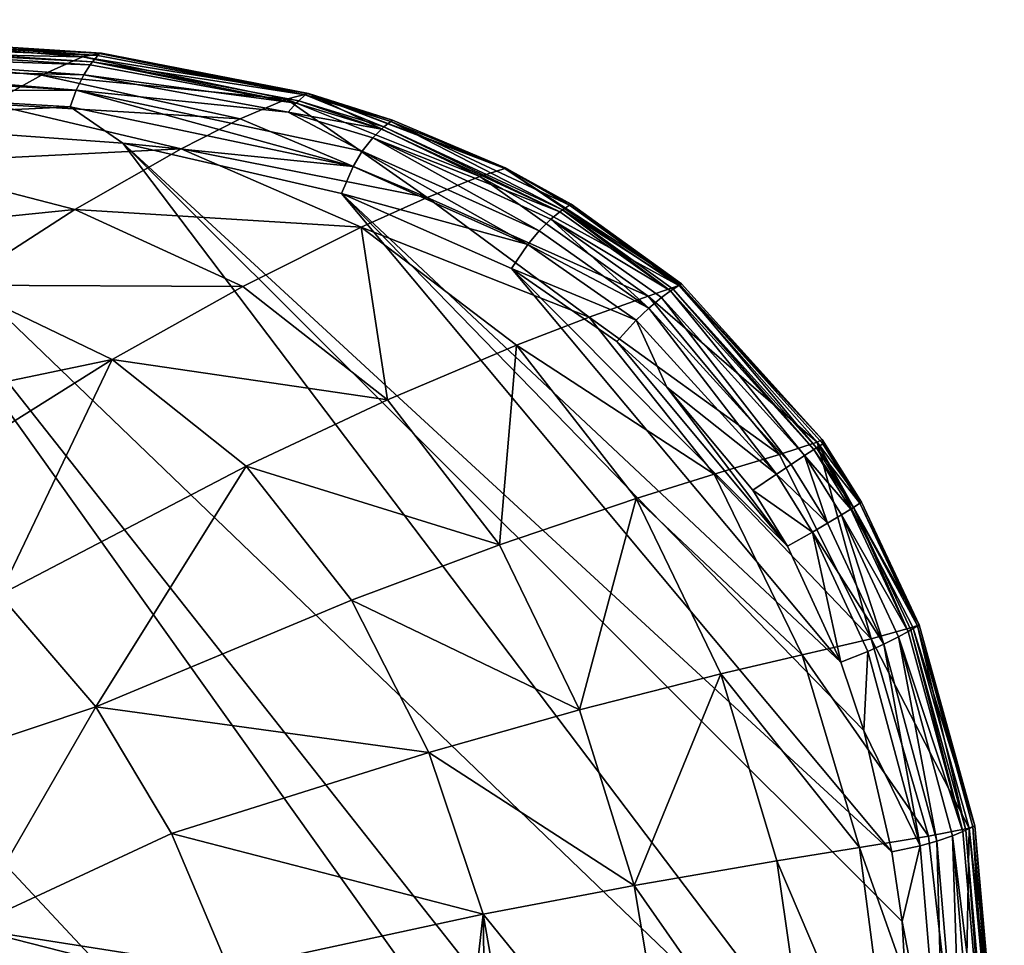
# Model space of a CAD drawing. Extents: x 61 to 261, y -145 to 35.
# Tile 129 of 129: x 252 to 261, y -102 to -93. Entities that reach past the tile are written whole.
import ezdxf

# ---------------------------------------------------------------- set-up
doc = ezdxf.new("R2010")
doc.units = 0
doc.layers.add('DEFAULT', color=7, linetype='CONTINUOUS')

msp = doc.modelspace()

# ---------------------------------------------------------------- meshes
at = {"layer": 'DEFAULT'}
mesh = msp.add_polyface(dxfattribs=at)
corners = [(242.7031, -93.0867, 9.0224), (246.256, -93.1635, 8.9888), (246.2774, -93.1498, 6.9182), (249.707, -93.2393, 8.9567), (252.5076, -93.4188, 6.9259), (242.6476, -93.1156, 4.8058), (245.5962, -93.5361, 1.4933), (246.1599, -93.1567, 4.7951), (249.2378, -93.3917, 2.9824), (249.572, -93.2344, 4.7852), (242.2853, -93.4842, 1.5112), (245.0278, -94.0517, -0.5054), (251.395, -93.9231, 1.4631), (248.8119, -93.6535, 1.4768), (248.0455, -94.206, -0.5121), (241.9183, -93.9798, -0.4973), (244.4006, -94.7203, -2.2136), (247.1995, -94.9128, -2.2061), (243.2991, -96.0803, -4.5336), (250.465, -94.5123, -0.5181), (249.4376, -95.2541, -2.2007), (245.7129, -96.3374, -4.5053), (251.0769, -95.7211, -2.1972), (249.0251, -97.2083, -4.4665), (247.63, -96.7342, -4.4828), (242.4974, -97.1119, -5.8176), (246.3176, -97.8353, -5.7737), (244.2645, -98.0327, -6.3974), (246.3946, -98.6741, -6.3545), (245.6595, -98.4081, -6.3712), (250.3348, -97.888, -4.4512), (248.1975, -99.564, -6.2793), (245.2989, -98.6047, -6.6024), (245.8785, -98.3025, -12.5781), (243.2448, -98.1676, -6.6864), (244.0147, -98.2897, -6.6503), (245.2989, -98.6047, -6.6024), (243.9475, -98.0702, -13.1635)]
mesh.append_faces([[corners[k] for k in face] for face in [(0, 1, 2, 2), (3, 4, 2, 2), (3, 2, 1, 1), (5, 0, 2, 2), (6, 7, 8, 8), (9, 7, 2, 2), (10, 6, 11, 11), (6, 10, 7, 7), (7, 9, 8, 8), (5, 2, 7, 7), (4, 9, 2, 2), (12, 13, 8, 8), (8, 13, 6, 6), (6, 13, 14, 14), (15, 11, 16, 16), (11, 14, 16, 16), (16, 17, 18, 18), (14, 19, 17, 17), (14, 13, 19, 19), (17, 19, 20, 20), (21, 18, 17, 17), (20, 22, 23, 23), (11, 6, 14, 14), (17, 20, 24, 24), (25, 26, 27, 27), (24, 21, 17, 17), (21, 24, 26, 26), (21, 26, 25, 25), (26, 23, 28, 28), (23, 26, 24, 24), (28, 29, 26, 26), (26, 29, 27, 27), (24, 20, 23, 23), (17, 16, 14, 14), (30, 31, 23, 23), (29, 32, 27, 27), (33, 34, 35, 35), (35, 36, 33, 33), (34, 33, 37, 37)]])
mesh = msp.add_polyface(dxfattribs=at)
corners = [(252.3167, -93.4538, 4.777), (249.572, -93.2344, 4.7852), (252.5076, -93.4188, 6.9259), (249.2378, -93.3917, 2.9824), (251.9118, -93.6369, 2.9685), (251.395, -93.9231, 1.4631), (248.8119, -93.6535, 1.4768), (250.465, -94.5123, -0.5181), (253.884, -94.0725, 2.9576), (253.2974, -94.3693, 1.4522), (254.3444, -93.874, 4.7704), (249.707, -93.2393, 8.9567), (252.4867, -93.4239, 8.9318), (252.2424, -94.9709, -0.5232), (249.4376, -95.2541, -2.2007), (251.0769, -95.7211, -2.1972), (255.085, -95.1471, 1.44), (253.909, -95.7353, -0.5296), (252.4711, -93.4408, 9.1643), (249.6983, -93.257, 9.1871), (254.5297, -93.8335, 9.1466), (252.4153, -93.5064, 9.3939), (254.4397, -93.9153, 9.4299), (254.4641, -93.8911, 9.3759), (249.6652, -93.3287, 9.4161), (249.6532, -93.3583, 9.4702), (252.3949, -93.5336, 9.448), (252.33, -93.6332, 9.5799), (254.3605, -94.0052, 9.5615), (252.2537, -93.7854, 9.6882), (249.5855, -93.5695, 9.6823), (249.6242, -93.4375, 9.5756), (249.5725, -93.6241, 9.7121), (252.7189, -94.3118, 9.7728), (255.0036, -94.5438, 9.7214), (252.194, -93.9532, 9.7481), (249.5412, -93.7966, 9.7728), (249.5179, -94.0819, 9.8034)]
mesh.append_faces([[corners[k] for k in face] for face in [(0, 1, 2, 2), (0, 3, 1, 1), (3, 4, 5, 5), (3, 0, 4, 4), (6, 5, 7, 7), (4, 8, 5, 5), (5, 8, 9, 9), (10, 8, 4, 4), (0, 10, 4, 4), (2, 11, 12, 12), (13, 14, 7, 7), (15, 14, 13, 13), (13, 7, 9, 9), (5, 9, 7, 7), (16, 17, 13, 13), (12, 11, 18, 18), (18, 11, 19, 19), (20, 18, 21, 21), (22, 23, 21, 21), (18, 24, 21, 21), (25, 21, 24, 24), (21, 25, 26, 26), (21, 26, 22, 22), (19, 24, 18, 18), (22, 26, 27, 27), (28, 27, 29, 29), (28, 22, 27, 27), (29, 27, 30, 30), (31, 30, 27, 27), (27, 26, 31, 31), (29, 30, 32, 32), (33, 34, 35, 35), (29, 36, 35, 35), (35, 34, 29, 29), (36, 37, 35, 35), (35, 37, 33, 33), (32, 36, 29, 29), (25, 31, 26, 26)]])
mesh = msp.add_polyface(dxfattribs=at)
corners = [(252.5076, -93.4188, 6.9259), (252.4867, -93.4239, 8.9318), (254.5481, -93.8184, 8.9134), (252.3167, -93.4538, 4.777), (254.5607, -93.8199, 6.9281), (254.3444, -93.874, 4.7704), (256.5126, -94.5655, 6.9296), (256.5153, -94.557, 8.8973), (256.2613, -94.644, 4.7627), (255.7412, -94.852, 2.9454), (253.884, -94.0725, 2.9576), (253.2974, -94.3693, 1.4522), (255.085, -95.1471, 1.44), (252.2424, -94.9709, -0.5232), (255.3968, -94.0833, 8.9072), (257.1516, -94.9295, 9.1223), (255.378, -94.0971, 9.139), (255.3102, -94.1506, 9.368), (257.0838, -94.9747, 9.35), (254.5297, -93.8335, 9.1466), (257.0577, -94.994, 9.4038), (255.2848, -94.1732, 9.422), (254.4641, -93.8911, 9.3759), (252.4711, -93.4408, 9.1643), (254.4397, -93.9153, 9.4299), (254.3605, -94.0052, 9.5615), (252.4153, -93.5064, 9.3939), (255.2013, -94.2579, 9.5535), (256.8511, -95.1833, 9.644), (255.096, -94.3916, 9.6616), (256.7382, -95.3178, 9.7045), (254.8902, -94.8111, 9.7521), (256.5788, -95.5577, 9.7359), (255.0036, -94.5438, 9.7214), (252.2537, -93.7854, 9.6882), (252.7189, -94.3118, 9.7728)]
mesh.append_faces([[corners[k] for k in face] for face in [(0, 1, 2, 2), (3, 0, 4, 4), (3, 4, 5, 5), (6, 4, 7, 7), (2, 4, 0, 0), (8, 4, 6, 6), (5, 8, 9, 9), (8, 5, 4, 4), (9, 10, 5, 5), (11, 10, 9, 9), (12, 13, 11, 11), (9, 12, 11, 11), (2, 14, 4, 4), (14, 7, 4, 4), (15, 7, 16, 16), (17, 18, 16, 16), (17, 16, 19, 19), (20, 17, 21, 21), (7, 14, 16, 16), (14, 2, 19, 19), (19, 2, 1, 1), (22, 17, 19, 19), (1, 23, 19, 19), (21, 22, 24, 24), (21, 17, 22, 22), (21, 24, 25, 25), (26, 22, 19, 19), (19, 16, 14, 14), (20, 21, 27, 27), (28, 27, 29, 29), (29, 27, 25, 25), (28, 29, 30, 30), (31, 32, 30, 30), (30, 29, 33, 33), (34, 33, 29, 29), (27, 21, 25, 25), (33, 35, 31, 31), (33, 31, 30, 30), (34, 29, 25, 25)]])
mesh = msp.add_polyface(dxfattribs=at)
corners = [(252.7189, -94.3118, 9.7728), (249.5179, -94.0819, 9.8034), (260.6044, -104.7353, 9.6975), (260.3543, -101.3489, 9.6998), (254.8902, -94.8111, 9.7521), (251.0769, -95.7211, -2.1972), (252.2424, -94.9709, -0.5232), (253.909, -95.7353, -0.5296), (249.0251, -97.2083, -4.4665), (252.6128, -96.4606, -2.195), (255.7412, -94.852, 2.9454), (257.3481, -96.0414, 2.9307), (255.085, -95.1471, 1.44), (256.6263, -96.3192, 1.4251), (255.3447, -96.8602, -0.5387), (253.9423, -97.5173, -2.1951), (256.4581, -98.2996, -0.5516), (257.2536, -99.9394, -0.5721), (254.9886, -98.8498, -2.1987), (252.4504, -99.9088, -4.4265), (255.755, -100.3611, -2.2076), (251.4933, -98.7971, -4.4377), (250.3348, -97.888, -4.4512), (249.028, -100.1091, -6.218), (248.1975, -99.564, -6.2793), (253.201, -101.1647, -4.4176), (251.1773, -102.1041, -5.9384), (249.8676, -100.7723, -6.1328), (256.2951, -101.9676, -2.2212), (253.7716, -102.5111, -4.4104), (251.8121, -102.9383, -5.8111), (251.5163, -103.0048, -6.0094), (250.689, -101.9742, -6.164), (250.689, -101.9742, -6.164), (251.5163, -103.0048, -6.0094), (252.4302, -102.4156, -10.592), (249.5823, -100.9055, -6.3213), (251.0713, -100.9624, -11.0039), (249.4944, -99.77, -11.482), (251.0713, -100.9624, -11.0039), (250.423, -101.7655, -11.9153), (252.4302, -102.4156, -10.592), (251.6912, -103.0908, -11.5309)]
mesh.append_faces([[corners[k] for k in face] for face in [(0, 1, 2, 2), (0, 3, 4, 4), (5, 6, 7, 7), (8, 5, 9, 9), (10, 11, 12, 12), (12, 13, 14, 14), (7, 14, 9, 9), (7, 12, 14, 14), (9, 14, 15, 15), (7, 9, 5, 5), (16, 17, 18, 18), (15, 18, 19, 19), (18, 15, 16, 16), (17, 20, 18, 18), (16, 15, 14, 14), (13, 16, 14, 14), (9, 15, 21, 21), (22, 9, 21, 21), (23, 24, 21, 21), (19, 20, 25, 25), (19, 21, 15, 15), (26, 19, 25, 25), (19, 26, 27, 27), (20, 28, 25, 25), (19, 27, 21, 21), (20, 19, 18, 18), (9, 22, 8, 8), (29, 25, 28, 28), (30, 26, 29, 29), (26, 25, 29, 29), (26, 31, 32, 32), (32, 27, 26, 26), (33, 34, 35, 35), (36, 33, 37, 37), (33, 35, 37, 37), (38, 39, 40, 40), (41, 42, 39, 39), (42, 40, 39, 39)]])
mesh = msp.add_polyface(dxfattribs=at)
corners = [(260.6161, -109.6491, 9.6973), (249.5179, -94.0819, 9.8034), (250.1737, -125.8975, 9.7971), (252.8951, -114.4024, -5.653), (252.9481, -114.258, -5.6363), (253.1745, -114.4338, -5.4495), (252.8836, -114.4334, -5.6567), (252.7191, -115.375, -11.2193), (252.1602, -115.0367, -11.3887), (253.4771, -113.6764, -10.9895), (252.8703, -113.4448, -11.1734), (252.44, -109.7391, -8.1552), (252.2624, -111.9287, -8.2091), (252.1722, -110.3193, -9.2952), (251.9946, -111.88, -9.349), (252.4789, -111.8513, -10.9264), (252.6522, -110.2739, -10.8738), (252.1722, -110.3193, -9.2952), (251.9946, -111.88, -9.349), (252.3326, -109.7075, -11.5911), (252.2631, -111.1672, -11.6121), (252.2348, -110.6224, -11.6273), (252.415, -109.7045, -11.544), (252.3448, -111.1794, -11.5653), (252.043, -112.6218, -11.6568), (252.4181, -111.1911, -11.506), (251.9645, -112.5946, -11.7027), (252.489, -109.7015, -11.4845), (252.5526, -109.6988, -11.4141), (252.4811, -111.2018, -11.4358), (252.1133, -112.6476, -11.5984), (252.1736, -112.6715, -11.529), (252.5323, -111.2114, -11.3564), (252.6044, -109.6964, -11.3345), (252.5703, -111.2196, -11.2697), (252.2223, -112.6929, -11.4503), (252.2583, -112.7111, -11.3644), (252.5943, -111.2262, -11.1781), (252.6673, -109.6927, -11.1559), (252.6036, -111.2311, -11.0837), (252.2806, -112.7258, -11.2732), (252.6429, -109.6944, -11.2478), (252.6768, -109.6915, -11.0615), (252.6714, -109.6908, -10.9667), (252.598, -111.234, -10.989), (252.598, -111.234, -10.989), (252.2823, -112.7431, -11.0847), (252.2886, -112.7365, -11.1792), (252.2823, -112.7431, -11.0847), (252.0528, -113.375, -11.0555), (252.2823, -112.7431, -11.0847), (252.4789, -111.8513, -10.9264)]
mesh.append_faces([[corners[k] for k in face] for face in [(0, 1, 2, 2), (3, 4, 5, 5), (6, 3, 5, 5), (7, 8, 9, 9), (10, 9, 8, 8), (11, 12, 13, 13), (12, 14, 13, 13), (15, 16, 17, 17), (15, 17, 18, 18), (19, 20, 21, 21), (20, 22, 23, 23), (24, 23, 25, 25), (24, 26, 23, 23), (22, 27, 23, 23), (25, 23, 27, 27), (27, 28, 29, 29), (30, 25, 29, 29), (24, 25, 30, 30), (31, 29, 32, 32), (31, 30, 29, 29), (25, 27, 29, 29), (33, 32, 29, 29), (34, 35, 32, 32), (32, 35, 31, 31), (34, 36, 35, 35), (36, 34, 37, 37), (38, 37, 34, 34), (39, 40, 37, 37), (36, 37, 40, 40), (41, 34, 32, 32), (42, 39, 37, 37), (43, 44, 39, 39), (45, 16, 15, 15), (39, 44, 46, 46), (47, 39, 48, 48), (49, 50, 15, 15), (44, 51, 46, 46), (39, 47, 40, 40)]])
mesh = msp.add_polyface(dxfattribs=at)
corners = [(260.6147, -108.1322, 9.6974), (249.5179, -94.0819, 9.8034), (260.6161, -109.6491, 9.6973), (261.4139, -104.2006, 6.8969), (261.4641, -105.5432, 8.8587), (261.3767, -105.5436, 6.2957), (261.4517, -104.1917, 8.8588), (261.0666, -104.2243, 4.6656), (261.1516, -105.5446, 4.9215), (260.4174, -104.2583, 2.8135), (260.3888, -105.5474, 2.6536), (259.6223, -104.2992, 1.3045), (259.2457, -105.5514, 0.6026), (258.2472, -104.3749, -0.6288), (256.2951, -101.9676, -2.2212), (256.9243, -105.5583, -2.2389), (258.3437, -105.5542, -0.6326), (259.6839, -105.5499, 1.3008), (261.4309, -104.1958, 9.0837), (261.356, -104.2093, 9.3092), (261.3427, -109.6493, 9.3628), (261.373, -109.6493, 9.3092), (261.3257, -104.2142, 9.3628), (261.2171, -104.2296, 9.4941), (261.2336, -109.6492, 9.4939), (261.4369, -109.6494, 9.1385), (261.0561, -104.2472, 9.6032), (261.0725, -109.6492, 9.6031), (260.8834, -104.2606, 9.6646), (260.6044, -104.7353, 9.6975), (261.1607, -109.9999, 4.8735), (260.6778, -110, 3.2459), (261.3822, -109.9999, 6.2631), (261.2799, -110, 5.4997), (261.4704, -109.6494, 8.8587), (261.4706, -110, 7.8227), (260.4011, -109.9999, 2.5677), (259.6689, -110, 1.1307), (256.9607, -110, -2.4366), (256.2913, -110, -3.1215), (256.3525, -105.5598, -2.8086), (259.2605, -110, 0.4638), (258.3602, -110, -0.8041)]
mesh.append_faces([[corners[k] for k in face] for face in [(0, 1, 2, 2), (3, 4, 5, 5), (4, 3, 6, 6), (3, 5, 7, 7), (8, 7, 5, 5), (9, 7, 10, 10), (11, 9, 10, 10), (7, 8, 10, 10), (12, 13, 11, 11), (14, 13, 15, 15), (16, 13, 12, 12), (12, 11, 17, 17), (11, 10, 17, 17), (15, 13, 16, 16), (18, 4, 6, 6), (19, 4, 18, 18), (20, 21, 22, 22), (23, 24, 20, 20), (19, 22, 21, 21), (19, 25, 4, 4), (19, 21, 25, 25), (22, 23, 20, 20), (24, 26, 27, 27), (26, 24, 23, 23), (27, 26, 28, 28), (27, 28, 0, 0), (0, 28, 29, 29), (30, 31, 8, 8), (32, 33, 5, 5), (34, 35, 4, 4), (35, 5, 4, 4), (36, 17, 10, 10), (8, 31, 10, 10), (8, 5, 33, 33), (37, 12, 17, 17), (38, 39, 40, 40), (16, 12, 41, 41), (16, 42, 15, 15), (15, 38, 40, 40)]])
mesh = msp.add_polyface(dxfattribs=at)
corners = [(260.6044, -104.7353, 9.6975), (249.5179, -94.0819, 9.8034), (260.6147, -108.1322, 9.6974), (252.7189, -94.3118, 9.7728), (260.456, -102.0376, 9.6989), (261.1764, -101.0895, 8.862), (261.4517, -104.1917, 8.8588), (261.1213, -101.1121, 6.9112), (261.4139, -104.2006, 6.8969), (260.7188, -101.1924, 4.6951), (260.1474, -99.2321, 4.7199), (261.0666, -104.2243, 4.6656), (259.4642, -99.3908, 2.8856), (260.0332, -101.3032, 2.8505), (258.6551, -99.5821, 1.3785), (259.2113, -101.4354, 1.3417), (260.4174, -104.2583, 2.8135), (259.6223, -104.2992, 1.3045), (257.7952, -101.6803, -0.6001), (256.2951, -101.9676, -2.2212), (258.2472, -104.3749, -0.6288), (255.755, -100.3611, -2.2076), (256.9243, -105.5583, -2.2389), (256.3525, -105.5598, -2.8086), (261.4309, -104.1958, 9.0837), (261.1575, -101.0999, 9.0868), (261.356, -104.2093, 9.3092), (261.0875, -101.1341, 9.3126), (261.3257, -104.2142, 9.3628), (260.6078, -99.1051, 9.0917), (260.5425, -99.1451, 9.3174), (261.059, -101.1468, 9.3662), (260.956, -101.1886, 9.4973), (261.0561, -104.2472, 9.6032), (261.2171, -104.2296, 9.4941), (260.8016, -101.2417, 9.6061), (260.8834, -104.2606, 9.6646), (260.6342, -101.289, 9.6672), (260.3543, -101.3489, 9.6998), (260.2733, -99.2859, 9.611), (260.0748, -100.1445, 9.7025)]
mesh.append_faces([[corners[k] for k in face] for face in [(0, 1, 2, 2), (3, 0, 4, 4), (5, 6, 7, 7), (7, 6, 8, 8), (9, 10, 7, 7), (7, 8, 11, 11), (12, 9, 13, 13), (14, 13, 15, 15), (9, 11, 13, 13), (16, 15, 13, 13), (16, 17, 15, 15), (16, 13, 11, 11), (9, 7, 11, 11), (14, 15, 18, 18), (19, 18, 20, 20), (20, 18, 17, 17), (19, 21, 18, 18), (15, 17, 18, 18), (22, 23, 19, 19), (24, 5, 25, 25), (5, 24, 6, 6), (24, 25, 26, 26), (27, 28, 26, 26), (26, 25, 27, 27), (25, 29, 27, 27), (30, 31, 27, 27), (32, 28, 31, 31), (27, 31, 28, 28), (33, 34, 32, 32), (33, 35, 36, 36), (35, 33, 32, 32), (36, 35, 37, 37), (34, 28, 32, 32), (36, 4, 0, 0), (4, 37, 38, 38), (37, 4, 36, 36), (35, 39, 37, 37), (37, 40, 38, 38)]])
mesh = msp.add_polyface(dxfattribs=at)
corners = [(257.6247, -96.2824, 9.7259), (256.5788, -95.5577, 9.7359), (259.3175, -98.3145, 9.7098), (258.1204, -96.7337, 9.7212), (260.0748, -100.1445, 9.7025), (259.849, -99.4647, 9.7047), (254.8902, -94.8111, 9.7521), (256.2613, -94.644, 4.7627), (257.933, -95.8326, 4.7527), (255.7412, -94.852, 2.9454), (256.5126, -94.5655, 6.9296), (258.2404, -95.7242, 6.9295), (257.3481, -96.0414, 2.9307), (255.085, -95.1471, 1.44), (256.6263, -96.3192, 1.4251), (258.5908, -97.597, 2.9122), (257.8162, -97.8392, 1.4062), (259.2373, -97.4038, 4.7392), (256.4581, -98.2996, -0.5516), (258.2661, -95.7074, 8.8839), (256.5153, -94.557, 8.8973), (257.1701, -94.9177, 8.8931), (258.2484, -95.7186, 9.1121), (257.1516, -94.9295, 9.1223), (257.0838, -94.9747, 9.35), (258.1828, -95.7604, 9.3388), (258.157, -95.7781, 9.3926), (257.0577, -94.994, 9.4038), (255.3102, -94.1506, 9.368), (255.378, -94.0971, 9.139), (256.9693, -95.0668, 9.5354), (258.0675, -95.8443, 9.5241), (257.9424, -95.9493, 9.6331), (256.8511, -95.1833, 9.644), (257.8166, -96.0695, 9.694), (259.209, -97.5974, 9.6806), (255.2013, -94.2579, 9.5535), (256.7382, -95.3178, 9.7045)]
mesh.append_faces([[corners[k] for k in face] for face in [(0, 1, 2, 2), (0, 2, 3, 3), (4, 5, 6, 6), (1, 6, 5, 5), (7, 8, 9, 9), (10, 11, 7, 7), (8, 7, 11, 11), (12, 9, 8, 8), (13, 12, 14, 14), (14, 12, 15, 15), (15, 16, 14, 14), (17, 15, 12, 12), (8, 17, 12, 12), (14, 16, 18, 18), (11, 10, 19, 19), (20, 21, 10, 10), (21, 19, 10, 10), (22, 19, 21, 21), (23, 21, 20, 20), (21, 23, 22, 22), (22, 23, 24, 24), (25, 24, 26, 26), (25, 22, 24, 24), (26, 24, 27, 27), (24, 28, 27, 27), (23, 29, 24, 24), (26, 27, 30, 30), (31, 30, 32, 32), (31, 26, 30, 30), (32, 30, 33, 33), (34, 35, 32, 32), (36, 33, 30, 30), (27, 36, 30, 30), (32, 33, 37, 37), (3, 34, 0, 0), (34, 37, 1, 1), (37, 34, 32, 32), (34, 1, 0, 0)]])
mesh = msp.add_polyface(dxfattribs=at)
corners = [(260.3543, -101.3489, 9.6998), (252.7189, -94.3118, 9.7728), (260.456, -102.0376, 9.6989), (254.8902, -94.8111, 9.7521), (260.0748, -100.1445, 9.7025), (260.5637, -99.1188, 6.9201), (259.6135, -97.2791, 6.9265), (260.6251, -99.0933, 8.8668), (261.1764, -101.0895, 8.862), (260.1474, -99.2321, 4.7199), (258.5908, -97.597, 2.9122), (259.4642, -99.3908, 2.8856), (261.1213, -101.1121, 6.9112), (260.7188, -101.1924, 4.6951), (260.0332, -101.3032, 2.8505), (258.6551, -99.5821, 1.3785), (257.8162, -97.8392, 1.4062), (257.2536, -99.9394, -0.5721), (256.4581, -98.2996, -0.5516), (257.7952, -101.6803, -0.6001), (255.755, -100.3611, -2.2076), (261.1575, -101.0999, 9.0868), (260.6078, -99.1051, 9.0917), (260.0351, -97.8879, 9.0962), (260.5425, -99.1451, 9.3174), (261.0875, -101.1341, 9.3126), (260.0515, -97.8763, 8.8699), (261.059, -101.1468, 9.3662), (260.5158, -99.1605, 9.371), (259.9719, -97.9287, 9.322), (259.8535, -98.0021, 9.5069), (259.9462, -97.9448, 9.3756), (260.4189, -99.2134, 9.5022), (260.8016, -101.2417, 9.6061), (260.956, -101.1886, 9.4973), (260.2733, -99.2859, 9.611), (259.7152, -98.0853, 9.616), (260.115, -99.3576, 9.6721), (260.6342, -101.289, 9.6672), (259.566, -98.1727, 9.6772), (259.849, -99.4647, 9.7047), (259.3175, -98.3145, 9.7098)]
mesh.append_faces([[corners[k] for k in face] for face in [(0, 1, 2, 2), (3, 0, 4, 4), (5, 6, 7, 7), (7, 8, 5, 5), (9, 6, 5, 5), (10, 9, 11, 11), (5, 12, 9, 9), (11, 9, 13, 13), (14, 15, 11, 11), (11, 15, 16, 16), (12, 5, 8, 8), (16, 15, 17, 17), (18, 16, 17, 17), (17, 19, 20, 20), (19, 17, 15, 15), (21, 8, 22, 22), (22, 8, 7, 7), (22, 7, 23, 23), (24, 25, 22, 22), (26, 23, 7, 7), (27, 24, 28, 28), (28, 24, 29, 29), (30, 28, 31, 31), (29, 31, 28, 28), (24, 22, 29, 29), (32, 27, 28, 28), (33, 34, 32, 32), (32, 30, 35, 35), (30, 32, 28, 28), (35, 30, 36, 36), (37, 38, 35, 35), (35, 36, 39, 39), (38, 37, 4, 4), (4, 37, 40, 40), (41, 40, 39, 39), (39, 40, 37, 37), (37, 35, 39, 39), (35, 33, 32, 32), (34, 27, 32, 32)]])
mesh = msp.add_polyface(dxfattribs=at)
corners = [(256.5788, -95.5577, 9.7359), (259.849, -99.4647, 9.7047), (259.3175, -98.3145, 9.7098), (258.1204, -96.7337, 9.7212), (258.9723, -97.7576, 9.713), (258.2404, -95.7242, 6.9295), (258.2661, -95.7074, 8.8839), (259.6625, -97.2557, 8.8738), (257.933, -95.8326, 4.7527), (259.6135, -97.2791, 6.9265), (259.2373, -97.4038, 4.7392), (260.1474, -99.2321, 4.7199), (258.5908, -97.597, 2.9122), (259.4642, -99.3908, 2.8856), (257.8162, -97.8392, 1.4062), (260.0515, -97.8763, 8.8699), (260.6251, -99.0933, 8.8668), (259.6673, -97.2973, 9.0993), (260.0351, -97.8879, 9.0962), (259.9719, -97.9287, 9.322), (260.6078, -99.1051, 9.0917), (259.6044, -97.3379, 9.3252), (259.5789, -97.3543, 9.3788), (259.9462, -97.9448, 9.3756), (258.1828, -95.7604, 9.3388), (258.2484, -95.7186, 9.1121), (259.4876, -97.4134, 9.5102), (259.7152, -98.0853, 9.616), (259.3529, -97.5018, 9.6193), (259.8535, -98.0021, 9.5069), (258.0675, -95.8443, 9.5241), (259.209, -97.5974, 9.6806), (259.566, -98.1727, 9.6772), (257.9424, -95.9493, 9.6331), (258.157, -95.7781, 9.3926), (257.8166, -96.0695, 9.694)]
mesh.append_faces([[corners[k] for k in face] for face in [(0, 1, 2, 2), (3, 2, 4, 4), (5, 6, 7, 7), (8, 5, 9, 9), (8, 9, 10, 10), (7, 9, 5, 5), (10, 11, 12, 12), (11, 10, 9, 9), (13, 14, 12, 12), (7, 15, 9, 9), (15, 16, 9, 9), (15, 17, 18, 18), (17, 15, 7, 7), (19, 20, 18, 18), (21, 18, 17, 17), (19, 21, 22, 22), (21, 19, 18, 18), (22, 23, 19, 19), (21, 24, 22, 22), (17, 25, 21, 21), (26, 23, 22, 22), (27, 26, 28, 28), (26, 27, 29, 29), (28, 26, 30, 30), (27, 28, 31, 31), (29, 23, 26, 26), (2, 32, 4, 4), (31, 32, 27, 27), (32, 31, 4, 4), (28, 33, 31, 31), (22, 34, 26, 26), (7, 6, 25, 25), (25, 24, 21, 21), (34, 22, 24, 24), (34, 30, 26, 26), (3, 4, 31, 31), (35, 3, 31, 31), (28, 30, 33, 33), (25, 17, 7, 7)]])
mesh = msp.add_polyface(dxfattribs=at)
corners = [(253.7716, -102.5111, -4.4104), (252.2665, -103.651, -5.7053), (251.8121, -102.9383, -5.8111), (255.886, -105.561, -3.2483), (256.2951, -101.9676, -2.2212), (254.5453, -105.5641, -4.4011), (256.3525, -105.5598, -2.8086), (251.1773, -102.1041, -5.9384), (251.5163, -103.0048, -6.0094), (251.9483, -103.6618, -5.9101), (251.5163, -103.0048, -6.0094), (251.9483, -103.6618, -5.9101), (253.5316, -104.0851, -10.258), (252.4302, -102.4156, -10.592), (252.7197, -104.6261, -11.2191), (251.6912, -103.0908, -11.5309), (252.4302, -102.4156, -10.592), (253.5316, -104.0851, -10.258), (252.7197, -104.6261, -11.2191), (252.1598, -104.9628, -11.3888), (251.6912, -103.0908, -11.5309), (251.1957, -103.5239, -11.6811), (250.423, -101.7655, -11.9153), (250.0063, -102.2812, -12.0417), (251.1957, -103.5239, -11.6811), (252.1598, -104.9628, -11.3888), (248.367, -103.5239, -2.3505), (250.4032, -104.1041, -9.2538), (250.32, -103.7472, -8.808), (250.3436, -103.7873, -8.8191), (250.2886, -103.7018, -8.8074), (250.3776, -103.8641, -8.8705), (250.4038, -103.9606, -8.9801), (250.2886, -103.7018, -8.8074), (249.2431, -103.7374, -5.272), (250.32, -103.7472, -8.808), (249.2621, -103.7767, -5.2662), (250.3436, -103.7873, -8.8191), (249.2754, -103.8185, -5.2622), (250.3776, -103.8641, -8.8705), (249.7102, -103.8614, -6.6704), (249.7492, -103.9804, -6.8396), (250.4038, -103.9606, -8.9801), (249.7102, -103.8614, -6.6704), (250.408, -104.0756, -9.1861), (249.3797, -103.2088, -10.1417), (250.3457, -104.3318, -9.8489), (250.8198, -104.3255, -11.4293), (249.7981, -103.1496, -11.7391), (249.4486, -103.232, -12.4433), (250.4388, -104.2832, -12.1431), (250.3769, -104.3425, -12.184), (249.4933, -103.1652, -12.3927), (250.4933, -104.2268, -12.0895), (250.5389, -104.1747, -12.0246), (249.5299, -103.1035, -12.3304), (250.5746, -104.1282, -11.9498), (249.5575, -103.0485, -12.2582), (249.5754, -103.0014, -12.1777), (250.5994, -104.0885, -11.8673), (249.5832, -102.9635, -12.0909), (250.6127, -104.0565, -11.7788), (249.5806, -102.9358, -12.0001), (250.6142, -104.033, -11.6868), (249.5678, -102.9189, -11.9076), (250.6038, -104.0187, -11.5935), (249.7981, -103.1496, -11.7391), (250.6038, -104.0187, -11.5935)]
mesh.append_faces([[corners[k] for k in face] for face in [(0, 1, 2, 2), (3, 0, 4, 4), (3, 5, 0, 0), (6, 3, 4, 4), (7, 2, 8, 8), (8, 2, 9, 9), (1, 9, 2, 2), (10, 11, 12, 12), (10, 12, 13, 13), (14, 15, 16, 16), (16, 17, 14, 14), (18, 19, 20, 20), (20, 21, 22, 22), (23, 22, 21, 21), (24, 25, 26, 26), (27, 28, 29, 29), (27, 30, 28, 28), (29, 31, 27, 27), (32, 27, 31, 31), (33, 34, 35, 35), (36, 37, 35, 35), (38, 39, 37, 37), (40, 41, 42, 42), (43, 42, 39, 39), (44, 42, 41, 41), (45, 46, 47, 47), (48, 45, 47, 47), (49, 50, 51, 51), (50, 52, 53, 53), (54, 53, 52, 52), (54, 55, 56, 56), (57, 58, 56, 56), (58, 59, 56, 56), (60, 61, 59, 59), (62, 63, 61, 61), (64, 65, 63, 63), (65, 64, 66, 66), (48, 47, 67, 67)]])

doc.saveas('drawing.dxf')
